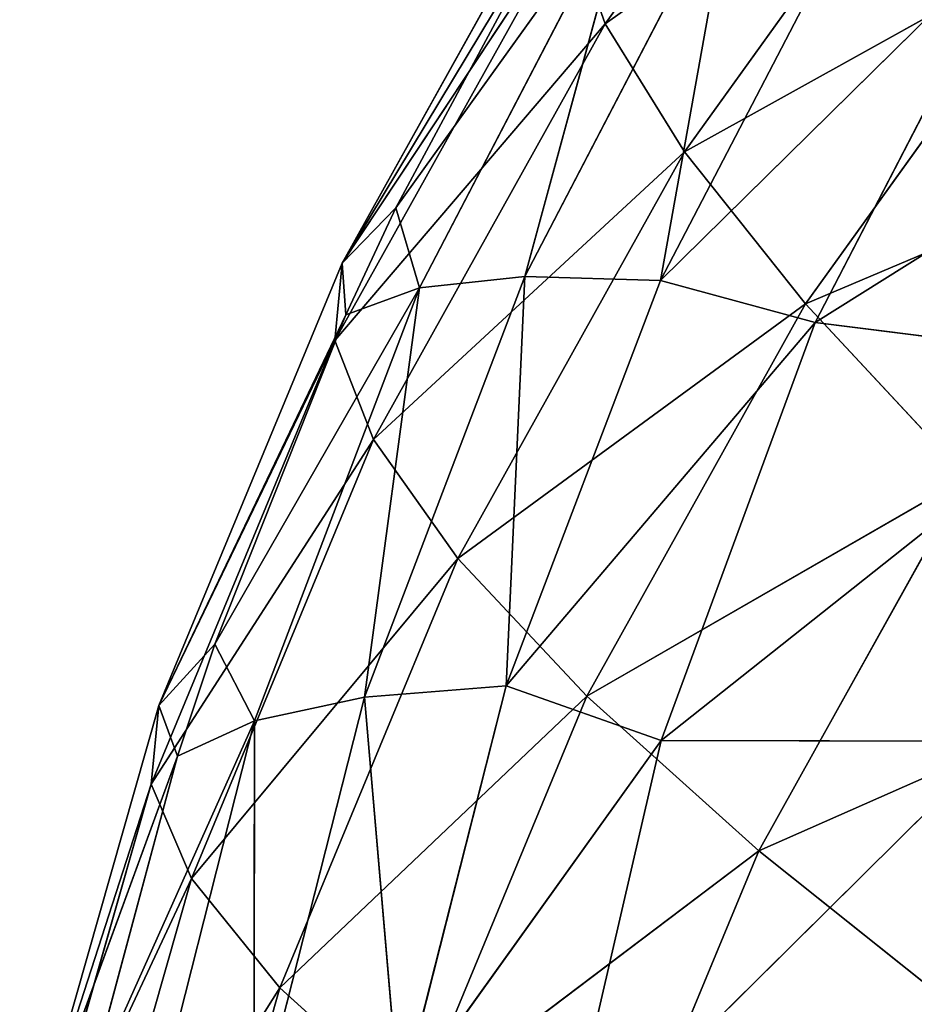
# Model space of a CAD drawing. Header units: millimetres. Extents: x 237 to 401, y 0 to 141.
# Tile 211 of 256: x 294.95 to 300.2, y 90.46 to 96.23. Entities that reach past the tile are written whole.
import ezdxf

# ---------------------------------------------------------------- set-up
doc = ezdxf.new("R2010")
doc.units = ezdxf.units.MM
doc.header["$LTSCALE"] = 25.4
doc.layers.get('0').update_dxf_attribs({"true_color": 0xff5454})

# ---------------------------------------------------------------- blocks, each defined once
blk = doc.blocks.new('VELERO-I-8042-8043.STL')
at = {"color": 7, "true_color": 0xffffff}
for p, q in [((63.281, 132.8587, 49.3548), (65.6755, 135.4432, 48.2968)), ((63.281, 132.8587, 49.3548), (65.6755, 135.4432, 48.2968)), ((64.5304, 135.0809, 50.3514), (63.281, 132.8587, 49.3548)), ((64.5304, 135.0809, 50.3514), (63.281, 132.8587, 49.3548)), ((63.5546, 130.8874, 46.1461), (65.9688, 133.6047, 45.124)), ((63.5546, 130.8874, 46.1461), (65.9688, 133.6047, 45.124)), ((62.2721, 130.4816, 48.4473), (64.5021, 133.2451, 47.1638)), ((62.2721, 130.4816, 48.4473), (64.5021, 133.2451, 47.1638)), ((63.281, 132.8587, 49.3548), (64.5021, 133.2451, 47.1638)), ((63.281, 132.8587, 49.3548), (64.5021, 133.2451, 47.1638)), ((64.5021, 133.2451, 47.1638), (63.5546, 130.8874, 46.1461)), ((64.5021, 133.2451, 47.1638), (63.5546, 130.8874, 46.1461)), ((61.2644, 130.0531, 50.8776), (63.281, 132.8587, 49.3548)), ((61.2644, 130.0531, 50.8776), (63.281, 132.8587, 49.3548)), ((63.281, 132.8587, 49.3548), (62.2721, 130.4816, 48.4473)), ((63.281, 132.8587, 49.3548), (62.2721, 130.4816, 48.4473)), ((62.3215, 132.4507, 51.6687), (63.281, 132.8587, 49.3548)), ((62.3215, 132.4507, 51.6687), (63.281, 132.8587, 49.3548)), ((62.8444, 128.3983, 45.256), (65.0951, 131.2651, 44.0038)), ((62.8444, 128.3983, 45.256), (65.0951, 131.2651, 44.0038)), ((63.5546, 130.8874, 46.1461), (65.0951, 131.2651, 44.0038)), ((63.5546, 130.8874, 46.1461), (65.0951, 131.2651, 44.0038)), ((61.5159, 127.978, 47.6398), (63.5546, 130.8874, 46.1461)), ((61.5159, 127.978, 47.6398), (63.5546, 130.8874, 46.1461)), ((62.2721, 130.4816, 48.4473), (63.5546, 130.8874, 46.1461)), ((62.2721, 130.4816, 48.4473), (63.5546, 130.8874, 46.1461)), ((63.5546, 130.8874, 46.1461), (62.8444, 128.3983, 45.256)), ((63.5546, 130.8874, 46.1461), (62.8444, 128.3983, 45.256)), ((60.472, 127.5341, 50.1573), (62.2721, 130.4816, 48.4473)), ((60.472, 127.5341, 50.1573), (62.2721, 130.4816, 48.4473)), ((61.2644, 130.0531, 50.8776), (62.2721, 130.4816, 48.4473)), ((61.2644, 130.0531, 50.8776), (62.2721, 130.4816, 48.4473)), ((62.2721, 130.4816, 48.4473), (61.5159, 127.978, 47.6398)), ((62.2721, 130.4816, 48.4473), (61.5159, 127.978, 47.6398)), ((61.2644, 130.0531, 50.8776), (60.472, 127.5341, 50.1573)), ((61.2644, 130.0531, 50.8776), (60.472, 127.5341, 50.1573)), ((62.3799, 125.8077, 44.5041), (64.4402, 128.7896, 43.0368)), ((62.3799, 125.8077, 44.5041), (64.4402, 128.7896, 43.0368)), ((62.8444, 128.3983, 45.256), (64.4402, 128.7896, 43.0368)), ((62.8444, 128.3983, 45.256), (64.4402, 128.7896, 43.0368)), ((61.0213, 125.3779, 46.942), (62.8444, 128.3983, 45.256)), ((61.0213, 125.3779, 46.942), (62.8444, 128.3983, 45.256)), ((61.5159, 127.978, 47.6398), (62.8444, 128.3983, 45.256)), ((61.5159, 127.978, 47.6398), (62.8444, 128.3983, 45.256)), ((62.8444, 128.3983, 45.256), (62.3799, 125.8077, 44.5041)), ((62.8444, 128.3983, 45.256), (62.3799, 125.8077, 44.5041)), ((59.9538, 124.9239, 49.5164), (61.5159, 127.978, 47.6398)), ((59.9538, 124.9239, 49.5164), (61.5159, 127.978, 47.6398)), ((60.472, 127.5341, 50.1573), (61.5159, 127.978, 47.6398)), ((60.472, 127.5341, 50.1573), (61.5159, 127.978, 47.6398)), ((61.5159, 127.978, 47.6398), (61.0213, 125.3779, 46.942)), ((61.5159, 127.978, 47.6398), (61.0213, 125.3779, 46.942)), ((59.1912, 124.4518, 52.194), (60.472, 127.5341, 50.1573)), ((59.1912, 124.4518, 52.194), (60.472, 127.5341, 50.1573)), ((59.7263, 127.0724, 52.7755), (60.472, 127.5341, 50.1573)), ((59.7263, 127.0724, 52.7755), (60.472, 127.5341, 50.1573)), ((60.472, 127.5341, 50.1573), (59.9538, 124.9239, 49.5164)), ((60.472, 127.5341, 50.1573), (59.9538, 124.9239, 49.5164)), ((62.3799, 125.8077, 44.5041), (64.0119, 126.2079, 42.2347)), ((62.3799, 125.8077, 44.5041), (64.0119, 126.2079, 42.2347)), ((60.7944, 122.7124, 46.3621), (62.3799, 125.8077, 44.5041)), ((60.7944, 122.7124, 46.3621), (62.3799, 125.8077, 44.5041)), ((61.0213, 125.3779, 46.942), (62.3799, 125.8077, 44.5041)), ((61.0213, 125.3779, 46.942), (62.3799, 125.8077, 44.5041)), ((62.3799, 125.8077, 44.5041), (62.1668, 123.1467, 43.8995)), ((62.3799, 125.8077, 44.5041), (62.1668, 123.1467, 43.8995)), ((59.716, 122.2539, 48.9628), (61.0213, 125.3779, 46.942)), ((59.716, 122.2539, 48.9628), (61.0213, 125.3779, 46.942)), ((59.9538, 124.9239, 49.5164), (61.0213, 125.3779, 46.942)), ((59.9538, 124.9239, 49.5164), (61.0213, 125.3779, 46.942)), ((61.0213, 125.3779, 46.942), (60.7944, 122.7124, 46.3621)), ((61.0213, 125.3779, 46.942), (60.7944, 122.7124, 46.3621)), ((58.9456, 121.777, 51.6675), (59.9538, 124.9239, 49.5164)), ((58.9456, 121.777, 51.6675), (59.9538, 124.9239, 49.5164)), ((59.1912, 124.4518, 52.194), (59.9538, 124.9239, 49.5164)), ((59.1912, 124.4518, 52.194), (59.9538, 124.9239, 49.5164)), ((59.9538, 124.9239, 49.5164), (59.716, 122.2539, 48.9628)), ((59.9538, 124.9239, 49.5164), (59.716, 122.2539, 48.9628)), ((60.7944, 122.7124, 46.3621), (62.1668, 123.1467, 43.8995)), ((60.7944, 122.7124, 46.3621), (62.1668, 123.1467, 43.8995)), ((60.8378, 120.0137, 45.9073), (62.1668, 123.1467, 43.8995)), ((60.8378, 120.0137, 45.9073), (62.1668, 123.1467, 43.8995)), ((59.716, 122.2539, 48.9628), (60.7944, 122.7124, 46.3621)), ((59.716, 122.2539, 48.9628), (60.7944, 122.7124, 46.3621)), ((59.7614, 119.556, 48.5029), (60.7944, 122.7124, 46.3621)), ((59.7614, 119.556, 48.5029), (60.7944, 122.7124, 46.3621)), ((60.7944, 122.7124, 46.3621), (60.8378, 120.0137, 45.9073)), ((60.7944, 122.7124, 46.3621), (60.8378, 120.0137, 45.9073)), ((58.9456, 121.777, 51.6675), (59.716, 122.2539, 48.9628)), ((58.9456, 121.777, 51.6675), (59.716, 122.2539, 48.9628)), ((58.9926, 119.08, 51.2024), (59.716, 122.2539, 48.9628)), ((58.9926, 119.08, 51.2024), (59.716, 122.2539, 48.9628)), ((59.716, 122.2539, 48.9628), (59.7614, 119.556, 48.5029)), ((59.716, 122.2539, 48.9628), (59.7614, 119.556, 48.5029)), ((60.8378, 120.0137, 45.9073), (62.2076, 120.4471, 43.4494)), ((60.8378, 120.0137, 45.9073), (62.2076, 120.4471, 43.4494)), ((59.7614, 119.556, 48.5029), (60.8378, 120.0137, 45.9073)), ((59.7614, 119.556, 48.5029), (60.8378, 120.0137, 45.9073)), ((61.151, 117.3139, 45.5828), (60.8378, 120.0137, 45.9073)), ((60.8378, 120.0137, 45.9073), (62.1378, 117.637, 43.7506)), ((60.8579, 117.2031, 46.2113), (60.8378, 120.0137, 45.9073)), ((61.151, 117.3139, 45.5828), (60.8378, 120.0137, 45.9073)), ((60.8579, 117.2031, 46.2113), (60.8378, 120.0137, 45.9073)), ((60.8378, 120.0137, 45.9073), (62.1378, 117.637, 43.7506)), ((58.9926, 119.08, 51.2024), (59.7614, 119.556, 48.5029)), ((58.9926, 119.08, 51.2024), (59.7614, 119.556, 48.5029)), ((60.0896, 116.8626, 48.1423), (59.7614, 119.556, 48.5029)), ((59.7614, 119.556, 48.5029), (60.8579, 117.2031, 46.2113)), ((59.8712, 116.7467, 48.7996), (59.7614, 119.556, 48.5029)), ((60.0896, 116.8626, 48.1423), (59.7614, 119.556, 48.5029)), ((59.8712, 116.7467, 48.7996), (59.7614, 119.556, 48.5029)), ((59.7614, 119.556, 48.5029), (60.8579, 117.2031, 46.2113)), ((58.9926, 119.08, 51.2024), (59.8712, 116.7467, 48.7996)), ((58.9926, 119.08, 51.2024), (59.8712, 116.7467, 48.7996)), ((62.1378, 117.637, 43.7506), (61.151, 117.3139, 45.5828)), ((62.1378, 117.637, 43.7506), (61.151, 117.3139, 45.5828)), ((61.151, 117.3139, 45.5828), (60.8579, 117.2031, 46.2113)), ((61.151, 117.3139, 45.5828), (60.8579, 117.2031, 46.2113)), ((61.151, 117.3139, 45.5828), (61.2912, 115.2053, 46.0535)), ((61.151, 117.3139, 45.5828), (61.2912, 115.2053, 46.0535)), ((61.151, 117.3139, 45.5828), (62.5464, 115.6308, 43.6402)), ((61.151, 117.3139, 45.5828), (62.5464, 115.6308, 43.6402)), ((60.8579, 117.2031, 46.2113), (60.0896, 116.8626, 48.1423)), ((60.8579, 117.2031, 46.2113), (60.0896, 116.8626, 48.1423)), ((60.8579, 117.2031, 46.2113), (61.2912, 115.2053, 46.0535)), ((60.8579, 117.2031, 46.2113), (61.2912, 115.2053, 46.0535)), ((60.0896, 116.8626, 48.1423), (59.8712, 116.7467, 48.7996)), ((60.0896, 116.8626, 48.1423), (59.8712, 116.7467, 48.7996)), ((60.0896, 116.8626, 48.1423), (60.3235, 114.7577, 48.5919)), ((60.0896, 116.8626, 48.1423), (60.3235, 114.7577, 48.5919)), ((60.0896, 116.8626, 48.1423), (61.2912, 115.2053, 46.0535)), ((60.0896, 116.8626, 48.1423), (61.2912, 115.2053, 46.0535)), ((59.8712, 116.7467, 48.7996), (59.3314, 116.3932, 50.8043)), ((59.8712, 116.7467, 48.7996), (59.3314, 116.3932, 50.8043)), ((59.8712, 116.7467, 48.7996), (60.3235, 114.7577, 48.5919)), ((59.8712, 116.7467, 48.7996), (60.3235, 114.7577, 48.5919)), ((59.3314, 116.3932, 50.8043), (60.3235, 114.7577, 48.5919)), ((59.3314, 116.3932, 50.8043), (60.3235, 114.7577, 48.5919)), ((62.5464, 115.6308, 43.6402), (61.2912, 115.2053, 46.0535)), ((62.5464, 115.6308, 43.6402), (61.2912, 115.2053, 46.0535)), ((62.5464, 115.6308, 43.6402), (61.909, 113.2514, 45.9863)), ((62.5464, 115.6308, 43.6402), (61.909, 113.2514, 45.9863)), ((61.2912, 115.2053, 46.0535), (60.3235, 114.7577, 48.5919)), ((61.2912, 115.2053, 46.0535), (60.3235, 114.7577, 48.5919)), ((61.2912, 115.2053, 46.0535), (60.9684, 112.8163, 48.4537)), ((61.2912, 115.2053, 46.0535), (60.9684, 112.8163, 48.4537)), ((61.2912, 115.2053, 46.0535), (61.909, 113.2514, 45.9863)), ((61.2912, 115.2053, 46.0535), (61.909, 113.2514, 45.9863)), ((60.3235, 114.7577, 48.5919), (59.6559, 114.2938, 51.2225)), ((60.3235, 114.7577, 48.5919), (59.6559, 114.2938, 51.2225)), ((60.3235, 114.7577, 48.5919), (60.3195, 112.3655, 51.0105)), ((60.3235, 114.7577, 48.5919), (60.3195, 112.3655, 51.0105)), ((60.3235, 114.7577, 48.5919), (60.9684, 112.8163, 48.4537)), ((60.3235, 114.7577, 48.5919), (60.9684, 112.8163, 48.4537)), ((63.129, 113.665, 43.6406), (61.909, 113.2514, 45.9863)), ((63.129, 113.665, 43.6406), (61.909, 113.2514, 45.9863)), ((63.129, 113.665, 43.6406), (62.7048, 111.3619, 46.0104)), ((63.129, 113.665, 43.6406), (62.7048, 111.3619, 46.0104)), ((61.909, 113.2514, 45.9863), (60.9684, 112.8163, 48.4537)), ((61.909, 113.2514, 45.9863), (60.9684, 112.8163, 48.4537)), ((61.909, 113.2514, 45.9863), (61.7991, 110.943, 48.3862)), ((61.909, 113.2514, 45.9863), (61.7991, 110.943, 48.3862)), ((61.909, 113.2514, 45.9863), (62.7048, 111.3619, 46.0104)), ((61.909, 113.2514, 45.9863), (62.7048, 111.3619, 46.0104)), ((60.9684, 112.8163, 48.4537), (60.3195, 112.3655, 51.0105)), ((60.9684, 112.8163, 48.4537), (60.3195, 112.3655, 51.0105)), ((60.9684, 112.8163, 48.4537), (61.1744, 110.5089, 50.8481)), ((60.9684, 112.8163, 48.4537), (61.1744, 110.5089, 50.8481)), ((60.9684, 112.8163, 48.4537), (61.7991, 110.943, 48.3862)), ((60.9684, 112.8163, 48.4537), (61.7991, 110.943, 48.3862)), ((63.8796, 111.7602, 43.7518), (62.7048, 111.3619, 46.0104)), ((63.8796, 111.7602, 43.7518), (62.7048, 111.3619, 46.0104)), ((62.7048, 111.3619, 46.0104), (61.7991, 110.943, 48.3862)), ((62.7048, 111.3619, 46.0104), (61.7991, 110.943, 48.3862)), ((64.8146, 109.9436, 43.9317), (62.7048, 111.3619, 46.0104)), ((64.8146, 109.9436, 43.9317), (62.7048, 111.3619, 46.0104)), ((63.6123, 109.5338, 46.256), (62.7048, 111.3619, 46.0104)), ((63.6123, 109.5338, 46.256), (62.7048, 111.3619, 46.0104)), ((61.7991, 110.943, 48.3862), (61.1744, 110.5089, 50.8481)), ((61.7991, 110.943, 48.3862), (61.1744, 110.5089, 50.8481)), ((63.6123, 109.5338, 46.256), (61.7991, 110.943, 48.3862)), ((63.6123, 109.5338, 46.256), (61.7991, 110.943, 48.3862)), ((62.7092, 109.1014, 48.7081), (61.7991, 110.943, 48.3862)), ((62.7092, 109.1014, 48.7081), (61.7991, 110.943, 48.3862)), ((62.7092, 109.1014, 48.7081), (61.1744, 110.5089, 50.8481)), ((62.7092, 109.1014, 48.7081), (61.1744, 110.5089, 50.8481)), ((64.8146, 109.9436, 43.9317), (63.6123, 109.5338, 46.256)), ((64.8146, 109.9436, 43.9317), (63.6123, 109.5338, 46.256)), ((63.6123, 109.5338, 46.256), (62.7092, 109.1014, 48.7081)), ((63.6123, 109.5338, 46.256), (62.7092, 109.1014, 48.7081)), ((66.5881, 106.5294, 44.3915), (63.6123, 109.5338, 46.256)), ((63.6123, 109.5338, 46.256), (65.5009, 106.1588, 46.4933)), ((66.5881, 106.5294, 44.3915), (63.6123, 109.5338, 46.256)), ((63.6123, 109.5338, 46.256), (65.5009, 106.1588, 46.4933)), ((62.7092, 109.1014, 48.7081), (62.1189, 108.653, 51.2509)), ((62.7092, 109.1014, 48.7081), (62.1189, 108.653, 51.2509)), ((65.5009, 106.1588, 46.4933), (62.7092, 109.1014, 48.7081)), ((62.7092, 109.1014, 48.7081), (64.6842, 105.7678, 48.7108)), ((65.5009, 106.1588, 46.4933), (62.7092, 109.1014, 48.7081)), ((62.7092, 109.1014, 48.7081), (64.6842, 105.7678, 48.7108)), ((64.6842, 105.7678, 48.7108), (62.1189, 108.653, 51.2509)), ((64.6842, 105.7678, 48.7108), (62.1189, 108.653, 51.2509))]:
    blk.add_line(p, q, dxfattribs=at)
mesh = blk.add_polyface(dxfattribs=at)
corners = [(65.6755, 135.4432, 48.2968), (64.5021, 133.2451, 47.1638), (63.281, 132.8587, 49.3548)]
mesh.append_faces([[corners[k] for k in face] for face in [(0, 1, 2)]], dxfattribs={"color": 7})
mesh = blk.add_polyface(dxfattribs=at)
corners = [(65.6755, 135.4432, 48.2968), (63.281, 132.8587, 49.3548), (64.5304, 135.0809, 50.3514)]
mesh.append_faces([[corners[k] for k in face] for face in [(0, 1, 2)]], dxfattribs={"color": 7})
mesh = blk.add_polyface(dxfattribs=at)
corners = [(64.5304, 135.0809, 50.3514), (63.281, 132.8587, 49.3548), (62.3215, 132.4507, 51.6687)]
mesh.append_faces([[corners[k] for k in face] for face in [(0, 1, 2)]], dxfattribs={"color": 7})
mesh = blk.add_polyface(dxfattribs=at)
corners = [(65.9688, 133.6047, 45.124), (65.0951, 131.2651, 44.0038), (63.5546, 130.8874, 46.1461)]
mesh.append_faces([[corners[k] for k in face] for face in [(0, 1, 2)]], dxfattribs={"color": 7})
mesh = blk.add_polyface(dxfattribs=at)
corners = [(65.9688, 133.6047, 45.124), (63.5546, 130.8874, 46.1461), (64.5021, 133.2451, 47.1638)]
mesh.append_faces([[corners[k] for k in face] for face in [(0, 1, 2)]], dxfattribs={"color": 7})
mesh = blk.add_polyface(dxfattribs=at)
corners = [(64.5021, 133.2451, 47.1638), (63.5546, 130.8874, 46.1461), (62.2721, 130.4816, 48.4473)]
mesh.append_faces([[corners[k] for k in face] for face in [(0, 1, 2)]], dxfattribs={"color": 7})
mesh = blk.add_polyface(dxfattribs=at)
corners = [(64.5021, 133.2451, 47.1638), (62.2721, 130.4816, 48.4473), (63.281, 132.8587, 49.3548)]
mesh.append_faces([[corners[k] for k in face] for face in [(0, 1, 2)]], dxfattribs={"color": 7})
mesh = blk.add_polyface(dxfattribs=at)
corners = [(63.281, 132.8587, 49.3548), (62.2721, 130.4816, 48.4473), (61.2644, 130.0531, 50.8776)]
mesh.append_faces([[corners[k] for k in face] for face in [(0, 1, 2)]], dxfattribs={"color": 7})
mesh = blk.add_polyface(dxfattribs=at)
corners = [(63.281, 132.8587, 49.3548), (61.2644, 130.0531, 50.8776), (62.3215, 132.4507, 51.6687)]
mesh.append_faces([[corners[k] for k in face] for face in [(0, 1, 2)]], dxfattribs={"color": 7})
mesh = blk.add_polyface(dxfattribs=at)
corners = [(65.0951, 131.2651, 44.0038), (64.4402, 128.7896, 43.0368), (62.8444, 128.3983, 45.256)]
mesh.append_faces([[corners[k] for k in face] for face in [(0, 1, 2)]], dxfattribs={"color": 7})
mesh = blk.add_polyface(dxfattribs=at)
corners = [(65.0951, 131.2651, 44.0038), (62.8444, 128.3983, 45.256), (63.5546, 130.8874, 46.1461)]
mesh.append_faces([[corners[k] for k in face] for face in [(0, 1, 2)]], dxfattribs={"color": 7})
mesh = blk.add_polyface(dxfattribs=at)
corners = [(63.5546, 130.8874, 46.1461), (62.8444, 128.3983, 45.256), (61.5159, 127.978, 47.6398)]
mesh.append_faces([[corners[k] for k in face] for face in [(0, 1, 2)]], dxfattribs={"color": 7})
mesh = blk.add_polyface(dxfattribs=at)
corners = [(63.5546, 130.8874, 46.1461), (61.5159, 127.978, 47.6398), (62.2721, 130.4816, 48.4473)]
mesh.append_faces([[corners[k] for k in face] for face in [(0, 1, 2)]], dxfattribs={"color": 7})
mesh = blk.add_polyface(dxfattribs=at)
corners = [(62.2721, 130.4816, 48.4473), (61.5159, 127.978, 47.6398), (60.472, 127.5341, 50.1573)]
mesh.append_faces([[corners[k] for k in face] for face in [(0, 1, 2)]], dxfattribs={"color": 7})
mesh = blk.add_polyface(dxfattribs=at)
corners = [(62.2721, 130.4816, 48.4473), (60.472, 127.5341, 50.1573), (61.2644, 130.0531, 50.8776)]
mesh.append_faces([[corners[k] for k in face] for face in [(0, 1, 2)]], dxfattribs={"color": 7})
mesh = blk.add_polyface(dxfattribs=at)
corners = [(61.2644, 130.0531, 50.8776), (60.472, 127.5341, 50.1573), (59.7263, 127.0724, 52.7755)]
mesh.append_faces([[corners[k] for k in face] for face in [(0, 1, 2)]], dxfattribs={"color": 7})
mesh = blk.add_polyface(dxfattribs=at)
corners = [(64.4402, 128.7896, 43.0368), (64.0119, 126.2079, 42.2347), (62.3799, 125.8077, 44.5041)]
mesh.append_faces([[corners[k] for k in face] for face in [(0, 1, 2)]], dxfattribs={"color": 7})
mesh = blk.add_polyface(dxfattribs=at)
corners = [(64.4402, 128.7896, 43.0368), (62.3799, 125.8077, 44.5041), (62.8444, 128.3983, 45.256)]
mesh.append_faces([[corners[k] for k in face] for face in [(0, 1, 2)]], dxfattribs={"color": 7})
mesh = blk.add_polyface(dxfattribs=at)
corners = [(62.8444, 128.3983, 45.256), (62.3799, 125.8077, 44.5041), (61.0213, 125.3779, 46.942)]
mesh.append_faces([[corners[k] for k in face] for face in [(0, 1, 2)]], dxfattribs={"color": 7})
mesh = blk.add_polyface(dxfattribs=at)
corners = [(62.8444, 128.3983, 45.256), (61.0213, 125.3779, 46.942), (61.5159, 127.978, 47.6398)]
mesh.append_faces([[corners[k] for k in face] for face in [(0, 1, 2)]], dxfattribs={"color": 7})
mesh = blk.add_polyface(dxfattribs=at)
corners = [(61.5159, 127.978, 47.6398), (61.0213, 125.3779, 46.942), (59.9538, 124.9239, 49.5164)]
mesh.append_faces([[corners[k] for k in face] for face in [(0, 1, 2)]], dxfattribs={"color": 7})
mesh = blk.add_polyface(dxfattribs=at)
corners = [(61.5159, 127.978, 47.6398), (59.9538, 124.9239, 49.5164), (60.472, 127.5341, 50.1573)]
mesh.append_faces([[corners[k] for k in face] for face in [(0, 1, 2)]], dxfattribs={"color": 7})
mesh = blk.add_polyface(dxfattribs=at)
corners = [(60.472, 127.5341, 50.1573), (59.9538, 124.9239, 49.5164), (59.1912, 124.4518, 52.194)]
mesh.append_faces([[corners[k] for k in face] for face in [(0, 1, 2)]], dxfattribs={"color": 7})
mesh = blk.add_polyface(dxfattribs=at)
corners = [(60.472, 127.5341, 50.1573), (59.1912, 124.4518, 52.194), (59.7263, 127.0724, 52.7755)]
mesh.append_faces([[corners[k] for k in face] for face in [(0, 1, 2)]], dxfattribs={"color": 7})
mesh = blk.add_polyface(dxfattribs=at)
corners = [(64.0119, 126.2079, 42.2347), (62.1668, 123.1467, 43.8995), (62.3799, 125.8077, 44.5041)]
mesh.append_faces([[corners[k] for k in face] for face in [(0, 1, 2)]], dxfattribs={"color": 7})
mesh = blk.add_polyface(dxfattribs=at)
corners = [(62.3799, 125.8077, 44.5041), (62.1668, 123.1467, 43.8995), (60.7944, 122.7124, 46.3621)]
mesh.append_faces([[corners[k] for k in face] for face in [(0, 1, 2)]], dxfattribs={"color": 7})
mesh = blk.add_polyface(dxfattribs=at)
corners = [(62.3799, 125.8077, 44.5041), (60.7944, 122.7124, 46.3621), (61.0213, 125.3779, 46.942)]
mesh.append_faces([[corners[k] for k in face] for face in [(0, 1, 2)]], dxfattribs={"color": 7})
mesh = blk.add_polyface(dxfattribs=at)
corners = [(61.0213, 125.3779, 46.942), (60.7944, 122.7124, 46.3621), (59.716, 122.2539, 48.9628)]
mesh.append_faces([[corners[k] for k in face] for face in [(0, 1, 2)]], dxfattribs={"color": 7})
mesh = blk.add_polyface(dxfattribs=at)
corners = [(61.0213, 125.3779, 46.942), (59.716, 122.2539, 48.9628), (59.9538, 124.9239, 49.5164)]
mesh.append_faces([[corners[k] for k in face] for face in [(0, 1, 2)]], dxfattribs={"color": 7})
mesh = blk.add_polyface(dxfattribs=at)
corners = [(59.9538, 124.9239, 49.5164), (59.716, 122.2539, 48.9628), (58.9456, 121.777, 51.6675)]
mesh.append_faces([[corners[k] for k in face] for face in [(0, 1, 2)]], dxfattribs={"color": 7})
mesh = blk.add_polyface(dxfattribs=at)
corners = [(59.9538, 124.9239, 49.5164), (58.9456, 121.777, 51.6675), (59.1912, 124.4518, 52.194)]
mesh.append_faces([[corners[k] for k in face] for face in [(0, 1, 2)]], dxfattribs={"color": 7})
mesh = blk.add_polyface(dxfattribs=at)
corners = [(62.1668, 123.1467, 43.8995), (60.8378, 120.0137, 45.9073), (60.7944, 122.7124, 46.3621)]
mesh.append_faces([[corners[k] for k in face] for face in [(0, 1, 2)]], dxfattribs={"color": 7})
mesh = blk.add_polyface(dxfattribs=at)
corners = [(62.1668, 123.1467, 43.8995), (62.2076, 120.4471, 43.4494), (60.8378, 120.0137, 45.9073)]
mesh.append_faces([[corners[k] for k in face] for face in [(0, 1, 2)]], dxfattribs={"color": 7})
mesh = blk.add_polyface(dxfattribs=at)
corners = [(60.7944, 122.7124, 46.3621), (59.7614, 119.556, 48.5029), (59.716, 122.2539, 48.9628)]
mesh.append_faces([[corners[k] for k in face] for face in [(0, 1, 2)]], dxfattribs={"color": 7})
mesh = blk.add_polyface(dxfattribs=at)
corners = [(60.7944, 122.7124, 46.3621), (60.8378, 120.0137, 45.9073), (59.7614, 119.556, 48.5029)]
mesh.append_faces([[corners[k] for k in face] for face in [(0, 1, 2)]], dxfattribs={"color": 7})
mesh = blk.add_polyface(dxfattribs=at)
corners = [(59.716, 122.2539, 48.9628), (58.9926, 119.08, 51.2024), (58.9456, 121.777, 51.6675)]
mesh.append_faces([[corners[k] for k in face] for face in [(0, 1, 2)]], dxfattribs={"color": 7})
mesh = blk.add_polyface(dxfattribs=at)
corners = [(59.716, 122.2539, 48.9628), (59.7614, 119.556, 48.5029), (58.9926, 119.08, 51.2024)]
mesh.append_faces([[corners[k] for k in face] for face in [(0, 1, 2)]], dxfattribs={"color": 7})
mesh = blk.add_polyface(dxfattribs=at)
corners = [(62.2076, 120.4471, 43.4494), (62.1378, 117.637, 43.7506), (60.8378, 120.0137, 45.9073)]
mesh.append_faces([[corners[k] for k in face] for face in [(0, 1, 2)]], dxfattribs={"color": 7})
mesh = blk.add_polyface(dxfattribs=at)
corners = [(60.8378, 120.0137, 45.9073), (60.8579, 117.2031, 46.2113), (59.7614, 119.556, 48.5029)]
mesh.append_faces([[corners[k] for k in face] for face in [(0, 1, 2)]], dxfattribs={"color": 7})
mesh = blk.add_polyface(dxfattribs=at)
corners = [(60.8378, 120.0137, 45.9073), (62.1378, 117.637, 43.7506), (61.151, 117.3139, 45.5828)]
mesh.append_faces([[corners[k] for k in face] for face in [(0, 1, 2)]], dxfattribs={"color": 7})
mesh = blk.add_polyface(dxfattribs=at)
corners = [(60.8378, 120.0137, 45.9073), (61.151, 117.3139, 45.5828), (60.8579, 117.2031, 46.2113)]
mesh.append_faces([[corners[k] for k in face] for face in [(0, 1, 2)]], dxfattribs={"color": 7})
mesh = blk.add_polyface(dxfattribs=at)
corners = [(59.7614, 119.556, 48.5029), (59.8712, 116.7467, 48.7996), (58.9926, 119.08, 51.2024)]
mesh.append_faces([[corners[k] for k in face] for face in [(0, 1, 2)]], dxfattribs={"color": 7})
mesh = blk.add_polyface(dxfattribs=at)
corners = [(59.7614, 119.556, 48.5029), (60.8579, 117.2031, 46.2113), (60.0896, 116.8626, 48.1423)]
mesh.append_faces([[corners[k] for k in face] for face in [(0, 1, 2)]], dxfattribs={"color": 7})
mesh = blk.add_polyface(dxfattribs=at)
corners = [(59.7614, 119.556, 48.5029), (60.0896, 116.8626, 48.1423), (59.8712, 116.7467, 48.7996)]
mesh.append_faces([[corners[k] for k in face] for face in [(0, 1, 2)]], dxfattribs={"color": 7})
mesh = blk.add_polyface(dxfattribs=at)
corners = [(58.9926, 119.08, 51.2024), (59.8712, 116.7467, 48.7996), (59.3314, 116.3932, 50.8043)]
mesh.append_faces([[corners[k] for k in face] for face in [(0, 1, 2)]], dxfattribs={"color": 7})
mesh = blk.add_polyface(dxfattribs=at)
corners = [(62.1378, 117.637, 43.7506), (62.5464, 115.6308, 43.6402), (61.151, 117.3139, 45.5828)]
mesh.append_faces([[corners[k] for k in face] for face in [(0, 1, 2)]], dxfattribs={"color": 7})
mesh = blk.add_polyface(dxfattribs=at)
corners = [(61.151, 117.3139, 45.5828), (61.2912, 115.2053, 46.0535), (60.8579, 117.2031, 46.2113)]
mesh.append_faces([[corners[k] for k in face] for face in [(0, 1, 2)]], dxfattribs={"color": 7})
mesh = blk.add_polyface(dxfattribs=at)
corners = [(61.151, 117.3139, 45.5828), (62.5464, 115.6308, 43.6402), (61.2912, 115.2053, 46.0535)]
mesh.append_faces([[corners[k] for k in face] for face in [(0, 1, 2)]], dxfattribs={"color": 7})
mesh = blk.add_polyface(dxfattribs=at)
corners = [(60.8579, 117.2031, 46.2113), (61.2912, 115.2053, 46.0535), (60.0896, 116.8626, 48.1423)]
mesh.append_faces([[corners[k] for k in face] for face in [(0, 1, 2)]], dxfattribs={"color": 7})
mesh = blk.add_polyface(dxfattribs=at)
corners = [(60.0896, 116.8626, 48.1423), (60.3235, 114.7577, 48.5919), (59.8712, 116.7467, 48.7996)]
mesh.append_faces([[corners[k] for k in face] for face in [(0, 1, 2)]], dxfattribs={"color": 7})
mesh = blk.add_polyface(dxfattribs=at)
corners = [(60.0896, 116.8626, 48.1423), (61.2912, 115.2053, 46.0535), (60.3235, 114.7577, 48.5919)]
mesh.append_faces([[corners[k] for k in face] for face in [(0, 1, 2)]], dxfattribs={"color": 7})
mesh = blk.add_polyface(dxfattribs=at)
corners = [(59.8712, 116.7467, 48.7996), (60.3235, 114.7577, 48.5919), (59.3314, 116.3932, 50.8043)]
mesh.append_faces([[corners[k] for k in face] for face in [(0, 1, 2)]], dxfattribs={"color": 7})
mesh = blk.add_polyface(dxfattribs=at)
corners = [(59.3314, 116.3932, 50.8043), (60.3235, 114.7577, 48.5919), (59.6559, 114.2938, 51.2225)]
mesh.append_faces([[corners[k] for k in face] for face in [(0, 1, 2)]], dxfattribs={"color": 7})
mesh = blk.add_polyface(dxfattribs=at)
corners = [(62.5464, 115.6308, 43.6402), (61.909, 113.2514, 45.9863), (61.2912, 115.2053, 46.0535)]
mesh.append_faces([[corners[k] for k in face] for face in [(0, 1, 2)]], dxfattribs={"color": 7})
mesh = blk.add_polyface(dxfattribs=at)
corners = [(62.5464, 115.6308, 43.6402), (63.129, 113.665, 43.6406), (61.909, 113.2514, 45.9863)]
mesh.append_faces([[corners[k] for k in face] for face in [(0, 1, 2)]], dxfattribs={"color": 7})
mesh = blk.add_polyface(dxfattribs=at)
corners = [(61.2912, 115.2053, 46.0535), (60.9684, 112.8163, 48.4537), (60.3235, 114.7577, 48.5919)]
mesh.append_faces([[corners[k] for k in face] for face in [(0, 1, 2)]], dxfattribs={"color": 7})
mesh = blk.add_polyface(dxfattribs=at)
corners = [(61.2912, 115.2053, 46.0535), (61.909, 113.2514, 45.9863), (60.9684, 112.8163, 48.4537)]
mesh.append_faces([[corners[k] for k in face] for face in [(0, 1, 2)]], dxfattribs={"color": 7})
mesh = blk.add_polyface(dxfattribs=at)
corners = [(60.3235, 114.7577, 48.5919), (60.3195, 112.3655, 51.0105), (59.6559, 114.2938, 51.2225)]
mesh.append_faces([[corners[k] for k in face] for face in [(0, 1, 2)]], dxfattribs={"color": 7})
mesh = blk.add_polyface(dxfattribs=at)
corners = [(60.3235, 114.7577, 48.5919), (60.9684, 112.8163, 48.4537), (60.3195, 112.3655, 51.0105)]
mesh.append_faces([[corners[k] for k in face] for face in [(0, 1, 2)]], dxfattribs={"color": 7})
mesh = blk.add_polyface(dxfattribs=at)
corners = [(63.129, 113.665, 43.6406), (62.7048, 111.3619, 46.0104), (61.909, 113.2514, 45.9863)]
mesh.append_faces([[corners[k] for k in face] for face in [(0, 1, 2)]], dxfattribs={"color": 7})
mesh = blk.add_polyface(dxfattribs=at)
corners = [(63.129, 113.665, 43.6406), (63.8796, 111.7602, 43.7518), (62.7048, 111.3619, 46.0104)]
mesh.append_faces([[corners[k] for k in face] for face in [(0, 1, 2)]], dxfattribs={"color": 7})
mesh = blk.add_polyface(dxfattribs=at)
corners = [(61.909, 113.2514, 45.9863), (61.7991, 110.943, 48.3862), (60.9684, 112.8163, 48.4537)]
mesh.append_faces([[corners[k] for k in face] for face in [(0, 1, 2)]], dxfattribs={"color": 7})
mesh = blk.add_polyface(dxfattribs=at)
corners = [(61.909, 113.2514, 45.9863), (62.7048, 111.3619, 46.0104), (61.7991, 110.943, 48.3862)]
mesh.append_faces([[corners[k] for k in face] for face in [(0, 1, 2)]], dxfattribs={"color": 7})
mesh = blk.add_polyface(dxfattribs=at)
corners = [(60.9684, 112.8163, 48.4537), (61.1744, 110.5089, 50.8481), (60.3195, 112.3655, 51.0105)]
mesh.append_faces([[corners[k] for k in face] for face in [(0, 1, 2)]], dxfattribs={"color": 7})
mesh = blk.add_polyface(dxfattribs=at)
corners = [(60.9684, 112.8163, 48.4537), (61.7991, 110.943, 48.3862), (61.1744, 110.5089, 50.8481)]
mesh.append_faces([[corners[k] for k in face] for face in [(0, 1, 2)]], dxfattribs={"color": 7})
mesh = blk.add_polyface(dxfattribs=at)
corners = [(63.8796, 111.7602, 43.7518), (64.8146, 109.9436, 43.9317), (62.7048, 111.3619, 46.0104)]
mesh.append_faces([[corners[k] for k in face] for face in [(0, 1, 2)]], dxfattribs={"color": 7})
mesh = blk.add_polyface(dxfattribs=at)
corners = [(62.7048, 111.3619, 46.0104), (63.6123, 109.5338, 46.256), (61.7991, 110.943, 48.3862)]
mesh.append_faces([[corners[k] for k in face] for face in [(0, 1, 2)]], dxfattribs={"color": 7})
mesh = blk.add_polyface(dxfattribs=at)
corners = [(62.7048, 111.3619, 46.0104), (64.8146, 109.9436, 43.9317), (63.6123, 109.5338, 46.256)]
mesh.append_faces([[corners[k] for k in face] for face in [(0, 1, 2)]], dxfattribs={"color": 7})
mesh = blk.add_polyface(dxfattribs=at)
corners = [(61.7991, 110.943, 48.3862), (62.7092, 109.1014, 48.7081), (61.1744, 110.5089, 50.8481)]
mesh.append_faces([[corners[k] for k in face] for face in [(0, 1, 2)]], dxfattribs={"color": 7})
mesh = blk.add_polyface(dxfattribs=at)
corners = [(61.7991, 110.943, 48.3862), (63.6123, 109.5338, 46.256), (62.7092, 109.1014, 48.7081)]
mesh.append_faces([[corners[k] for k in face] for face in [(0, 1, 2)]], dxfattribs={"color": 7})
mesh = blk.add_polyface(dxfattribs=at)
corners = [(61.1744, 110.5089, 50.8481), (62.7092, 109.1014, 48.7081), (62.1189, 108.653, 51.2509)]
mesh.append_faces([[corners[k] for k in face] for face in [(0, 1, 2)]], dxfattribs={"color": 7})
mesh = blk.add_polyface(dxfattribs=at)
corners = [(64.8146, 109.9436, 43.9317), (66.5881, 106.5294, 44.3915), (63.6123, 109.5338, 46.256)]
mesh.append_faces([[corners[k] for k in face] for face in [(0, 1, 2)]], dxfattribs={"color": 7})
mesh = blk.add_polyface(dxfattribs=at)
corners = [(63.6123, 109.5338, 46.256), (65.5009, 106.1588, 46.4933), (62.7092, 109.1014, 48.7081)]
mesh.append_faces([[corners[k] for k in face] for face in [(0, 1, 2)]], dxfattribs={"color": 7})
mesh = blk.add_polyface(dxfattribs=at)
corners = [(63.6123, 109.5338, 46.256), (66.5881, 106.5294, 44.3915), (65.5009, 106.1588, 46.4933)]
mesh.append_faces([[corners[k] for k in face] for face in [(0, 1, 2)]], dxfattribs={"color": 7})
mesh = blk.add_polyface(dxfattribs=at)
corners = [(62.7092, 109.1014, 48.7081), (64.6842, 105.7678, 48.7108), (62.1189, 108.653, 51.2509)]
mesh.append_faces([[corners[k] for k in face] for face in [(0, 1, 2)]], dxfattribs={"color": 7})
mesh = blk.add_polyface(dxfattribs=at)
corners = [(62.7092, 109.1014, 48.7081), (65.5009, 106.1588, 46.4933), (64.6842, 105.7678, 48.7108)]
mesh.append_faces([[corners[k] for k in face] for face in [(0, 1, 2)]], dxfattribs={"color": 7})
mesh = blk.add_polyface(dxfattribs=at)
corners = [(62.1189, 108.653, 51.2509), (64.6842, 105.7678, 48.7108), (64.1505, 105.3624, 51.0103)]
mesh.append_faces([[corners[k] for k in face] for face in [(0, 1, 2)]], dxfattribs={"color": 7})
mesh = blk.add_polyface(dxfattribs=at)
corners = [(64.6842, 105.7678, 48.7108), (66.4544, 102.3219, 48.6324), (64.1505, 105.3624, 51.0103)]
mesh.append_faces([[corners[k] for k in face] for face in [(0, 1, 2)]], dxfattribs={"color": 7})
mesh = blk.add_polyface(dxfattribs=at)
corners = [(64.1505, 105.3624, 51.0103), (66.4544, 102.3219, 48.6324), (65.9712, 101.9549, 50.7138)]
mesh.append_faces([[corners[k] for k in face] for face in [(0, 1, 2)]], dxfattribs={"color": 7})

msp = doc.modelspace()

# ---------------------------------------------------------------- block references
at = {"color": 0, "extrusion": (0, -1, -3.88578e-16)}
msp.add_blockref('VELERO-I-8042-8043.STL', (236.0028, 404.7244, -140.712), dxfattribs=at)

doc.saveas('drawing.dxf')
